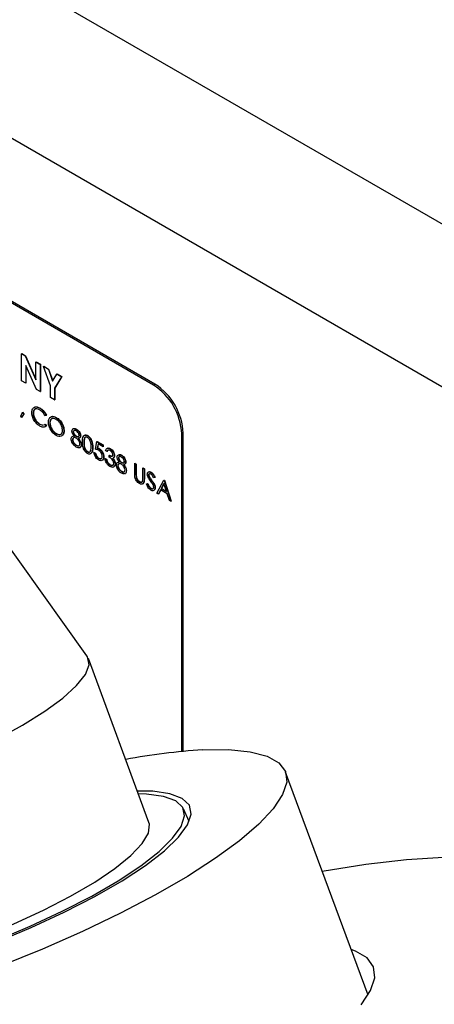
# Model space of a CAD drawing. Header units: inches. Extents: x 0.6 to 33.8, y 0 to 21.7.
# Tile 207 of 210: x 29.52 to 29.78, y 17.739 to 18.356. Entities that reach past the tile are written whole.
import ezdxf

# ---------------------------------------------------------------- set-up
doc = ezdxf.new("R2010")
doc.units = ezdxf.units.IN
doc.header["$MEASUREMENT"] = 0

msp = doc.modelspace()

# ---------------------------------------------------------------- linework, layer by layer
at = {"color": 7, "linetype": 'Continuous'}
for p, q in [((31.26474, 17.37384), (25.60788, 20.63947)), ((31.17635, 17.32282), (25.51949, 20.58845)), ((29.60421, 18.12731), (29.21883, 18.34978)), ((29.60509, 18.12782), (29.21972, 18.35029)), ((29.52148, 18.14696), (29.52166, 18.14706)), ((29.52148, 18.14696), (29.52386, 18.14558)), ((29.52148, 18.12995), (29.52148, 18.14696)), ((29.52166, 18.14706), (29.52404, 18.14569)), ((29.52386, 18.14558), (29.52404, 18.14569)), ((29.52386, 18.14558), (29.53055, 18.13053)), ((29.52404, 18.14569), (29.53055, 18.13103)), ((29.53079, 18.12457), (29.52413, 18.13958)), ((29.52413, 18.13958), (29.52413, 18.12842)), ((29.5243, 18.13918), (29.5243, 18.12852)), ((29.53055, 18.14173), (29.53072, 18.14183)), ((29.53055, 18.14173), (29.53319, 18.1402)), ((29.53055, 18.13053), (29.53055, 18.14173)), ((29.53072, 18.14183), (29.53337, 18.1403)), ((29.53319, 18.1402), (29.53337, 18.1403)), ((29.53319, 18.1402), (29.53319, 18.12319)), ((29.53337, 18.1403), (29.53337, 18.12329)), ((29.53536, 18.13895), (29.53554, 18.13905)), ((29.53536, 18.13895), (29.53831, 18.13725)), ((29.53961, 18.12685), (29.53536, 18.13895)), ((29.53554, 18.13905), (29.53848, 18.13735)), ((29.53831, 18.13725), (29.53848, 18.13735)), ((29.53831, 18.13725), (29.54094, 18.12976)), ((29.53848, 18.13735), (29.54107, 18.12999)), ((29.54094, 18.12976), (29.54356, 18.13421)), ((29.54356, 18.13421), (29.54374, 18.13431)), ((29.54356, 18.13421), (29.54651, 18.13251)), ((29.54374, 18.13431), (29.54668, 18.13262)), ((29.52413, 18.12842), (29.52148, 18.12995)), ((29.52413, 18.12842), (29.5243, 18.12852)), ((29.53961, 18.11948), (29.53961, 18.12685)), ((29.54651, 18.13251), (29.54226, 18.12532)), ((29.54668, 18.13262), (29.54243, 18.12542)), ((29.54651, 18.13251), (29.54668, 18.13262)), ((29.60421, 18.12731), (29.60509, 18.12782)), ((29.53319, 18.12319), (29.53079, 18.12457)), ((29.53319, 18.12319), (29.53337, 18.12329)), ((29.54226, 18.12532), (29.54243, 18.12542)), ((29.54226, 18.12532), (29.54226, 18.11795)), ((29.54243, 18.12542), (29.54243, 18.11806)), ((29.54226, 18.11795), (29.53961, 18.11948)), ((29.54226, 18.11795), (29.54243, 18.11806)), ((29.52097, 18.10776), (29.52202, 18.11011)), ((29.52286, 18.10915), (29.52159, 18.10709)), ((29.52304, 18.10926), (29.52177, 18.10719)), ((29.52202, 18.11011), (29.52219, 18.11022)), ((29.52202, 18.11011), (29.52286, 18.10915)), ((29.52219, 18.11022), (29.52304, 18.10926)), ((29.52286, 18.10915), (29.52304, 18.10926)), ((29.52876, 18.10962), (29.52894, 18.10972)), ((29.53289, 18.11283), (29.53307, 18.11293)), ((29.53691, 18.10829), (29.53618, 18.10807)), ((29.53691, 18.10829), (29.53708, 18.10839)), ((29.52159, 18.10709), (29.52097, 18.10776)), ((29.52159, 18.10709), (29.52177, 18.10719)), ((29.5329, 18.10274), (29.53307, 18.10284)), ((29.5329, 18.10274), (29.53492, 18.10214)), ((29.53307, 18.10284), (29.53509, 18.10225)), ((29.53564, 18.10241), (29.53618, 18.10262)), ((29.53618, 18.10262), (29.53636, 18.10272)), ((29.53618, 18.10262), (29.53691, 18.10157)), ((29.53636, 18.10272), (29.53708, 18.10167)), ((29.53915, 18.10359), (29.53933, 18.10369)), ((29.5431, 18.10694), (29.54328, 18.10704)), ((29.53691, 18.10157), (29.53708, 18.10167)), ((29.54315, 18.09683), (29.54332, 18.09693)), ((29.548, 18.09852), (29.54818, 18.09863)), ((29.55391, 18.09796), (29.55408, 18.09806)), ((29.55578, 18.09962), (29.55595, 18.09972)), ((29.62277, 18.0972), (29.62189, 18.09669)), ((29.62189, 17.89782), (29.62189, 18.09669)), ((29.62277, 17.8979), (29.62277, 18.0972)), ((29.55343, 18.09305), (29.55361, 18.09315)), ((29.55371, 18.0953), (29.5546, 18.09552)), ((29.55576, 18.09513), (29.55594, 18.09523)), ((29.55839, 18.09535), (29.55857, 18.09546)), ((29.55886, 18.09003), (29.55904, 18.09013)), ((29.56052, 18.0913), (29.56069, 18.0914)), ((29.56277, 18.09558), (29.56294, 18.09569)), ((29.56783, 18.08707), (29.56878, 18.09184)), ((29.56878, 18.09184), (29.56896, 18.09194)), ((29.56878, 18.09184), (29.57256, 18.08966)), ((29.56942, 18.09038), (29.56893, 18.08787)), ((29.56896, 18.09194), (29.57273, 18.08976)), ((29.56956, 18.0903), (29.5691, 18.08797)), ((29.57256, 18.08857), (29.56942, 18.09038)), ((29.57256, 18.08966), (29.57273, 18.08976)), ((29.57273, 18.08976), (29.57273, 18.08867)), ((29.55573, 18.08956), (29.55591, 18.08966)), ((29.55796, 18.0881), (29.55818, 18.08823)), ((29.55834, 18.08833), (29.55812, 18.08829)), ((29.55817, 18.08823), (29.55834, 18.08833)), ((29.5628, 18.08548), (29.56297, 18.08558)), ((29.56595, 18.08816), (29.56612, 18.08826)), ((29.56689, 18.08503), (29.56707, 18.08513)), ((29.56689, 18.08503), (29.56772, 18.08455)), ((29.56707, 18.08513), (29.56789, 18.08465)), ((29.56772, 18.08455), (29.56789, 18.08465)), ((29.56893, 18.08787), (29.5691, 18.08797)), ((29.57001, 18.08745), (29.57019, 18.08755)), ((29.57256, 18.08966), (29.57256, 18.08857)), ((29.57256, 18.08857), (29.57273, 18.08867)), ((29.57503, 18.08578), (29.57421, 18.08625)), ((29.57503, 18.08578), (29.57521, 18.08588)), ((29.57695, 18.0874), (29.57713, 18.0875)), ((29.56975, 18.08147), (29.56992, 18.08157)), ((29.57291, 18.0823), (29.57309, 18.0824)), ((29.57385, 18.08114), (29.57403, 18.08124)), ((29.57385, 18.08114), (29.57468, 18.08067)), ((29.57403, 18.08124), (29.57486, 18.08077)), ((29.57468, 18.08067), (29.57486, 18.08077)), ((29.5754, 18.07878), (29.57558, 18.07888)), ((29.57645, 18.08319), (29.57663, 18.08329)), ((29.57645, 18.0821), (29.57645, 18.08319)), ((29.57663, 18.08329), (29.57813, 18.08279)), ((29.57694, 18.07732), (29.57712, 18.07742)), ((29.57899, 18.08166), (29.57921, 18.08179)), ((29.57956, 18.08003), (29.57974, 18.08014)), ((29.57964, 18.08308), (29.57981, 18.08319)), ((29.58011, 18.07783), (29.58029, 18.07793)), ((29.58204, 18.07894), (29.58293, 18.07917)), ((29.58224, 18.0816), (29.58241, 18.08171)), ((29.58409, 18.07878), (29.58427, 18.07888)), ((29.58411, 18.08327), (29.58428, 18.08337)), ((29.58672, 18.079), (29.5869, 18.0791)), ((29.59239, 18.07821), (29.59256, 18.07832)), ((29.59239, 18.07821), (29.59321, 18.07774)), ((29.59239, 18.07179), (29.59239, 18.07821)), ((29.59256, 18.07832), (29.59339, 18.07784)), ((29.59321, 18.07774), (29.59339, 18.07784)), ((29.59321, 18.07774), (29.59321, 18.07137)), ((29.59339, 18.07784), (29.59339, 18.07147)), ((29.58176, 18.07669), (29.58194, 18.07679)), ((29.58406, 18.07321), (29.58424, 18.07331)), ((29.58629, 18.07174), (29.58651, 18.07187)), ((29.58667, 18.07198), (29.58645, 18.07194)), ((29.5865, 18.07188), (29.58667, 18.07198)), ((29.58719, 18.07368), (29.58737, 18.07378)), ((29.59321, 18.07137), (29.59339, 18.07147)), ((29.59746, 18.07528), (29.59764, 18.07539)), ((29.59746, 18.06891), (29.59746, 18.07528)), ((29.59746, 18.07528), (29.59829, 18.07481)), ((29.59764, 18.07539), (29.59847, 18.07491)), ((29.59829, 18.07481), (29.59847, 18.07491)), ((29.59829, 18.07481), (29.59829, 18.06839)), ((29.59847, 18.07491), (29.59847, 18.06849)), ((29.60256, 18.07261), (29.60274, 18.07271)), ((29.59325, 18.06993), (29.59343, 18.07003)), ((29.59538, 18.06667), (29.59556, 18.06677)), ((29.59829, 18.06839), (29.59847, 18.06849)), ((29.5997, 18.06541), (29.59988, 18.06551)), ((29.5997, 18.06541), (29.60048, 18.0655)), ((29.59988, 18.06551), (29.60066, 18.0656)), ((29.60048, 18.0655), (29.60066, 18.0656)), ((29.60112, 18.07101), (29.6013, 18.07111)), ((29.60173, 18.06928), (29.60191, 18.06939)), ((29.60297, 18.06751), (29.60314, 18.06761)), ((29.60502, 18.0694), (29.60427, 18.06917)), ((29.60502, 18.0694), (29.60519, 18.0695)), ((29.60632, 18.05954), (29.61068, 18.06765)), ((29.61073, 18.06555), (29.60907, 18.06245)), ((29.61078, 18.06541), (29.60924, 18.06255)), ((29.61068, 18.06765), (29.61086, 18.06775)), ((29.61068, 18.06765), (29.6108, 18.06758)), ((29.61236, 18.06055), (29.61073, 18.06555)), ((29.6108, 18.06758), (29.61098, 18.06769)), ((29.6108, 18.06758), (29.61505, 18.0545)), ((29.61086, 18.06775), (29.61098, 18.06769)), ((29.61098, 18.06769), (29.61523, 18.0546)), ((29.56251, 17.95769), (29.48931, 18.06007)), ((29.6025, 18.06256), (29.60268, 18.06266)), ((29.60513, 18.06283), (29.60531, 18.06293)), ((29.60722, 18.05902), (29.60632, 18.05954)), ((29.60862, 18.06162), (29.60722, 18.05902)), ((29.60722, 18.05902), (29.60739, 18.05912)), ((29.60871, 18.06157), (29.60739, 18.05912)), ((29.61279, 18.05921), (29.60862, 18.06162)), ((29.60907, 18.06245), (29.60924, 18.06255)), ((29.60907, 18.06245), (29.61236, 18.06055)), ((29.60924, 18.06255), (29.61227, 18.0608)), ((29.61415, 18.05502), (29.61279, 18.05921)), ((29.61505, 18.0545), (29.61415, 18.05502)), ((29.61505, 18.0545), (29.61523, 18.0546)), ((29.56288, 17.95712), (29.56251, 17.95769)), ((29.60136, 17.85329), (29.56345, 17.95593)), ((29.73858, 17.74515), (29.68696, 17.88491)), ((29.62654, 17.85401), (29.62295, 17.86192))]:
    msp.add_line(p, q, dxfattribs=at)
at = {"color": 7, "linetype": 'Continuous', "flags": 128}
for points in [[(29.31209, 17.86519), (29.3122, 17.86439), (29.31478, 17.86002), (29.32056, 17.85694), (29.32937, 17.85521), (29.341, 17.8549), (29.35514, 17.856), (29.37143, 17.85849), (29.38944, 17.8623), (29.40871, 17.86734), (29.42873, 17.87347), (29.449, 17.88054), (29.46898, 17.88836), (29.48816, 17.89673), (29.50603, 17.90543), (29.52215, 17.91424), (29.53608, 17.92293), (29.54748, 17.93127), (29.55604, 17.93906), (29.56154, 17.94608), (29.56384, 17.95215), (29.56288, 17.95712), (29.56288, 17.95712)], [(29.635, 17.89879), (29.65127, 17.89892), (29.66478, 17.8976), (29.67531, 17.89485), (29.6827, 17.89072), (29.68682, 17.88526), (29.68762, 17.87857), (29.68508, 17.87075), (29.67924, 17.86192), (29.67019, 17.85222), (29.65808, 17.84182), (29.6431, 17.83086), (29.62548, 17.81952), (29.6055, 17.80799), (29.58347, 17.79644), (29.55975, 17.78505), (29.53471, 17.77401), (29.50874, 17.76349), (29.48225, 17.75366), (29.45566, 17.74466), (29.42939, 17.73665)], [(29.36178, 17.74107), (29.37801, 17.74253), (29.39642, 17.74544), (29.41661, 17.74972), (29.43812, 17.75527), (29.46048, 17.76198), (29.48318, 17.7697), (29.50572, 17.77825), (29.52759, 17.78743), (29.54831, 17.79706), (29.56741, 17.8069), (29.58446, 17.81675), (29.59909, 17.82638), (29.61097, 17.83557), (29.61983, 17.84412), (29.62548, 17.85184), (29.62778, 17.85856), (29.62669, 17.86413), (29.62224, 17.86842), (29.61451, 17.87134), (29.60369, 17.87282), (29.59409, 17.87297)], [(29.50565, 17.77932), (29.5269, 17.78828), (29.54701, 17.79765), (29.56554, 17.80723), (29.58205, 17.81681), (29.5962, 17.82616), (29.60766, 17.83509), (29.61618, 17.84339), (29.62156, 17.85087), (29.62369, 17.85737), (29.62252, 17.86275), (29.61807, 17.86688), (29.61045, 17.86967), (29.59982, 17.87106), (29.59474, 17.87121)], [(29.35043, 17.7606), (29.351, 17.75941), (29.35519, 17.75567), (29.36251, 17.75326), (29.37277, 17.75223), (29.3857, 17.75263), (29.40096, 17.75443), (29.41816, 17.75759), (29.43686, 17.76203), (29.45657, 17.76763), (29.47678, 17.77425), (29.49697, 17.78172), (29.51661, 17.78984), (29.5352, 17.79841), (29.55225, 17.80719), (29.56733, 17.81597), (29.58003, 17.82451), (29.59004, 17.8326), (29.59709, 17.84003), (29.60101, 17.8466), (29.60168, 17.85214), (29.60136, 17.85329)], [(29.70991, 17.82278), (29.73715, 17.82711), (29.7627, 17.83011), (29.78592, 17.83167), (29.80661, 17.83179), (29.82456, 17.83047), (29.8396, 17.82771), (29.85158, 17.82354), (29.86039, 17.818), (29.86594, 17.81114), (29.86819, 17.80304), (29.8671, 17.79377), (29.86269, 17.78342), (29.855, 17.77208), (29.84411, 17.75988), (29.83011, 17.74691), (29.81315, 17.73332)], [(29.73422, 17.73897), (29.74015, 17.74798), (29.74276, 17.75597), (29.74204, 17.76284), (29.73799, 17.76847), (29.73066, 17.77279), (29.72802, 17.77376)]]:
    msp.add_lwpolyline(points, dxfattribs=at)
at = {"color": 7, "linetype": 'Continuous'}
for centre, radius, start, end in [((29.5835, 18.09494), 0.03842, 2.60548, 57.39452), ((29.58439, 18.09545), 0.03842, 2.60548, 57.39452), ((29.65826, 17.51985), 0.37965, 93.51369, 100.85018)]:
    msp.add_arc(centre, radius, start, end, dxfattribs=at)
for points, knots in [([(29.52794, 18.11017), (29.52802, 18.11095), (29.52819, 18.11252), (29.52955, 18.11356), (29.53119, 18.11367), (29.53232, 18.11311), (29.53289, 18.11283)], [0, 0, 0, 0, 0.279512, 0.55908, 0.779374, 1, 1, 1, 1]), ([(29.5291, 18.1057), (29.52872, 18.10656), (29.52804, 18.10811), (29.52797, 18.10954), (29.52794, 18.11017)], [0, 0, 0, 0, 0.559029, 1, 1, 1, 1]), ([(29.53284, 18.11177), (29.53225, 18.11203), (29.53108, 18.11256), (29.5297, 18.11219), (29.52889, 18.11115), (29.5288, 18.11013), (29.52876, 18.10962)], [0, 0, 0, 0, 0.279856, 0.559519, 0.779686, 1, 1, 1, 1]), ([(29.52876, 18.10962), (29.52883, 18.10889), (29.52897, 18.10743), (29.53013, 18.10528), (29.5315, 18.10366), (29.53243, 18.10305), (29.5329, 18.10274)], [0, 0, 0, 0, 0.279434, 0.558921, 0.779283, 1, 1, 1, 1]), ([(29.53041, 18.11225), (29.53022, 18.11222), (29.52965, 18.11213), (29.52908, 18.11122), (29.52899, 18.11022), (29.52894, 18.10972)], [0, 0, 0, 0, 0.193056, 0.596393, 1, 1, 1, 1]), ([(29.52894, 18.10972), (29.52901, 18.10899), (29.52915, 18.10753), (29.5303, 18.10538), (29.53167, 18.10377), (29.53261, 18.10315), (29.53307, 18.10284)], [0, 0, 0, 0, 0.279434, 0.558921, 0.779283, 1, 1, 1, 1]), ([(29.5299, 18.11354), (29.5299, 18.11355), (29.53026, 18.11385), (29.53141, 18.11371), (29.53251, 18.11319), (29.53307, 18.11293)], [0, 0, 0, 0, 0.006451, 0.502852, 1, 1, 1, 1]), ([(29.53618, 18.10807), (29.53588, 18.1086), (29.53539, 18.10949), (29.53449, 18.11051), (29.53368, 18.11124), (29.53312, 18.1116), (29.53284, 18.11177)], [0, 0, 0, 0, 0.339327, 0.559466, 0.779727, 1, 1, 1, 1]), ([(29.53289, 18.11283), (29.53342, 18.11249), (29.53428, 18.11192), (29.5354, 18.11073), (29.53626, 18.10958), (29.53669, 18.10872), (29.53691, 18.10829)], [0, 0, 0, 0, 0.33969, 0.55984, 0.77993, 1, 1, 1, 1]), ([(29.53307, 18.11293), (29.53359, 18.11259), (29.53446, 18.11202), (29.53558, 18.11083), (29.53643, 18.10968), (29.53687, 18.10882), (29.53708, 18.10839)], [0, 0, 0, 0, 0.33969, 0.55984, 0.77993, 1, 1, 1, 1]), ([(29.5329, 18.10165), (29.53242, 18.10196), (29.53162, 18.10247), (29.53057, 18.10351), (29.52976, 18.10454), (29.52932, 18.10531), (29.5291, 18.1057)], [0, 0, 0, 0, 0.339838, 0.559927, 0.779959, 1, 1, 1, 1]), ([(29.53832, 18.10406), (29.53841, 18.10483), (29.53858, 18.10637), (29.53984, 18.10751), (29.54143, 18.10771), (29.54255, 18.10719), (29.5431, 18.10694)], [0, 0, 0, 0, 0.279731, 0.559327, 0.77968, 1, 1, 1, 1]), ([(29.54318, 18.09572), (29.54247, 18.09622), (29.54104, 18.09723), (29.53945, 18.09964), (29.53847, 18.10203), (29.53837, 18.10338), (29.53832, 18.10406)], [0, 0, 0, 0, 0.279663, 0.559354, 0.779636, 1, 1, 1, 1]), ([(29.54315, 18.10582), (29.54256, 18.10607), (29.5414, 18.10657), (29.54007, 18.10615), (29.53928, 18.1051), (29.53919, 18.10409), (29.53915, 18.10359)], [0, 0, 0, 0, 0.2796271, 0.5593495, 0.7796302, 1, 1, 1, 1]), ([(29.53915, 18.10359), (29.53922, 18.10288), (29.53936, 18.10145), (29.54047, 18.09937), (29.54178, 18.09774), (29.54269, 18.09713), (29.54315, 18.09683)], [0, 0, 0, 0, 0.279416, 0.559077, 0.779478, 1, 1, 1, 1]), ([(29.54084, 18.10625), (29.54063, 18.10621), (29.54004, 18.1061), (29.53946, 18.10518), (29.53937, 18.10419), (29.53933, 18.10369)], [0, 0, 0, 0, 0.214139, 0.60699, 1, 1, 1, 1]), ([(29.53933, 18.10369), (29.5394, 18.10298), (29.53954, 18.10156), (29.54065, 18.09947), (29.54196, 18.09785), (29.54287, 18.09723), (29.54332, 18.09693)], [0, 0, 0, 0, 0.279416, 0.559077, 0.779478, 1, 1, 1, 1]), ([(29.53965, 18.10698), (29.53982, 18.10718), (29.5403, 18.10775), (29.54163, 18.10779), (29.54273, 18.10729), (29.54328, 18.10704)], [0, 0, 0, 0, 0.218547, 0.609304, 1, 1, 1, 1]), ([(29.5431, 18.10694), (29.54383, 18.10643), (29.54527, 18.10542), (29.54688, 18.10298), (29.54786, 18.10057), (29.54796, 18.09921), (29.548, 18.09852)], [0, 0, 0, 0, 0.279767, 0.559358, 0.779571, 1, 1, 1, 1]), ([(29.54718, 18.099), (29.54711, 18.09972), (29.54697, 18.10115), (29.54584, 18.10326), (29.54452, 18.10487), (29.5436, 18.10551), (29.54315, 18.10582)], [0, 0, 0, 0, 0.279468, 0.55887, 0.779516, 1, 1, 1, 1]), ([(29.54328, 18.10704), (29.544, 18.10653), (29.54545, 18.10553), (29.54706, 18.10309), (29.54804, 18.10067), (29.54813, 18.09931), (29.54818, 18.09863)], [0, 0, 0, 0, 0.279767, 0.559358, 0.779571, 1, 1, 1, 1]), ([(29.53691, 18.10157), (29.53656, 18.10132), (29.53598, 18.1009), (29.5349, 18.10088), (29.53392, 18.10111), (29.53324, 18.10147), (29.5329, 18.10165)], [0, 0, 0, 0, 0.339341, 0.559515, 0.77972, 1, 1, 1, 1]), ([(29.54315, 18.09683), (29.54373, 18.09657), (29.5449, 18.09604), (29.54625, 18.09643), (29.54705, 18.09748), (29.54713, 18.0985), (29.54718, 18.099)], [0, 0, 0, 0, 0.27983, 0.559389, 0.779654, 1, 1, 1, 1]), ([(29.548, 18.09852), (29.54792, 18.09775), (29.54776, 18.09619), (29.54645, 18.09512), (29.54486, 18.09491), (29.54374, 18.09545), (29.54318, 18.09572)], [0, 0, 0, 0, 0.27963, 0.559343, 0.779597, 1, 1, 1, 1]), ([(29.54332, 18.09693), (29.54392, 18.09663), (29.54488, 18.09617), (29.5456, 18.09646), (29.54587, 18.09656)], [0, 0, 0, 0, 0.625909, 1, 1, 1, 1]), ([(29.54818, 18.09863), (29.54813, 18.09781), (29.54805, 18.09655), (29.5473, 18.09603), (29.54704, 18.09585)], [0, 0, 0, 0, 0.649723, 1, 1, 1, 1]), ([(29.55308, 18.09845), (29.55314, 18.09884), (29.55328, 18.09961), (29.55404, 18.10006), (29.5549, 18.10004), (29.55549, 18.09976), (29.55578, 18.09962)], [0, 0, 0, 0, 0.278806, 0.558457, 0.77916, 1, 1, 1, 1]), ([(29.55442, 18.09542), (29.55403, 18.09595), (29.55348, 18.09669), (29.55313, 18.09779), (29.55309, 18.09823), (29.55308, 18.09845)], [0, 0, 0, 0, 0.557752, 0.778932, 1, 1, 1, 1]), ([(29.5538, 18.09976), (29.55395, 18.0999), (29.55429, 18.1002), (29.55509, 18.10014), (29.55566, 18.09986), (29.55595, 18.09972)], [0, 0, 0, 0, 0.300843, 0.650312, 1, 1, 1, 1]), ([(29.55573, 18.09856), (29.55549, 18.09868), (29.55501, 18.09892), (29.55441, 18.09887), (29.55398, 18.09857), (29.55393, 18.09816), (29.55391, 18.09796)], [0, 0, 0, 0, 0.280651, 0.560566, 0.78062, 1, 1, 1, 1]), ([(29.55391, 18.09796), (29.55396, 18.09765), (29.55406, 18.09702), (29.55461, 18.09617), (29.55518, 18.09552), (29.55557, 18.09526), (29.55576, 18.09513)], [0, 0, 0, 0, 0.277721, 0.558224, 0.779072, 1, 1, 1, 1]), ([(29.55408, 18.09806), (29.55413, 18.09775), (29.55424, 18.09712), (29.55478, 18.09627), (29.55536, 18.09562), (29.55575, 18.09536), (29.55594, 18.09523)], [0, 0, 0, 0, 0.277721, 0.558224, 0.779072, 1, 1, 1, 1]), ([(29.55756, 18.09587), (29.55752, 18.09617), (29.55742, 18.09677), (29.55674, 18.09787), (29.55611, 18.0983), (29.55573, 18.09856)], [0, 0, 0, 0, 0.278971, 0.559919, 1, 1, 1, 1]), ([(29.55578, 18.09962), (29.55614, 18.09936), (29.55688, 18.09885), (29.55774, 18.09765), (29.55829, 18.09641), (29.55836, 18.09571), (29.55839, 18.09535)], [0, 0, 0, 0, 0.279929, 0.559623, 0.779946, 1, 1, 1, 1]), ([(29.55594, 18.09523), (29.55619, 18.09512), (29.55667, 18.0949), (29.55726, 18.09499), (29.55765, 18.09536), (29.55771, 18.09577), (29.55774, 18.09597)], [0, 0, 0, 0, 0.280237, 0.560145, 0.780435, 1, 1, 1, 1]), ([(29.55595, 18.09972), (29.55632, 18.09946), (29.55706, 18.09895), (29.55792, 18.09775), (29.55846, 18.09651), (29.55853, 18.09581), (29.55857, 18.09546)], [0, 0, 0, 0, 0.279929, 0.559623, 0.779946, 1, 1, 1, 1]), ([(29.55969, 18.09177), (29.55973, 18.09302), (29.55977, 18.09458), (29.56063, 18.09568), (29.56123, 18.09597), (29.56196, 18.09598), (29.5625, 18.09571), (29.56277, 18.09558)], [0, 0, 0, 0, 0.498702, 0.624177, 0.749467, 0.874745, 1, 1, 1, 1]), ([(29.56135, 18.09599), (29.56138, 18.096), (29.5616, 18.09612), (29.56215, 18.09606), (29.56268, 18.09581), (29.56294, 18.09569)], [0, 0, 0, 0, 0.057959, 0.529023, 1, 1, 1, 1]), ([(29.55261, 18.09356), (29.55264, 18.09389), (29.5527, 18.09457), (29.55332, 18.09531), (29.554, 18.09538), (29.55442, 18.09542)], [0, 0, 0, 0, 0.2799866, 0.5599013, 1, 1, 1, 1]), ([(29.55572, 18.08847), (29.55528, 18.08876), (29.55439, 18.08934), (29.55335, 18.0908), (29.55273, 18.09229), (29.55265, 18.09313), (29.55261, 18.09356)], [0, 0, 0, 0, 0.280545, 0.559269, 0.779816, 1, 1, 1, 1]), ([(29.55578, 18.09403), (29.55546, 18.09418), (29.55481, 18.09449), (29.55405, 18.09434), (29.55353, 18.09387), (29.55346, 18.09332), (29.55343, 18.09305)], [0, 0, 0, 0, 0.280283, 0.560138, 0.780298, 1, 1, 1, 1]), ([(29.55343, 18.09305), (29.55349, 18.09266), (29.55359, 18.09189), (29.55444, 18.09046), (29.55524, 18.0899), (29.55573, 18.08956)], [0, 0, 0, 0, 0.2798334, 0.5601982, 1, 1, 1, 1]), ([(29.55404, 18.09419), (29.55394, 18.0941), (29.55367, 18.09389), (29.55363, 18.09343), (29.55361, 18.09315)], [0, 0, 0, 0, 0.383241, 1, 1, 1, 1]), ([(29.55361, 18.09315), (29.55366, 18.09276), (29.55377, 18.09199), (29.55462, 18.09057), (29.55542, 18.09), (29.55591, 18.08966)], [0, 0, 0, 0, 0.2798334, 0.5601982, 1, 1, 1, 1]), ([(29.55573, 18.08956), (29.55605, 18.0894), (29.55668, 18.08909), (29.55745, 18.0892), (29.55795, 18.08968), (29.55801, 18.09022), (29.55804, 18.09049)], [0, 0, 0, 0, 0.280602, 0.559962, 0.78018, 1, 1, 1, 1]), ([(29.55576, 18.09513), (29.55601, 18.09502), (29.5565, 18.0948), (29.55709, 18.09489), (29.55747, 18.09526), (29.55753, 18.09566), (29.55756, 18.09587)], [0, 0, 0, 0, 0.280237, 0.560145, 0.780435, 1, 1, 1, 1]), ([(29.55804, 18.09049), (29.55798, 18.09087), (29.55787, 18.09164), (29.55722, 18.09272), (29.55651, 18.09355), (29.55603, 18.09387), (29.55578, 18.09403)], [0, 0, 0, 0, 0.278303, 0.558509, 0.779146, 1, 1, 1, 1]), ([(29.55839, 18.09535), (29.55837, 18.0951), (29.55833, 18.09459), (29.55789, 18.09401), (29.55739, 18.09393), (29.55708, 18.09388)], [0, 0, 0, 0, 0.280159, 0.560243, 1, 1, 1, 1]), ([(29.55708, 18.09388), (29.55761, 18.09322), (29.55833, 18.09229), (29.55881, 18.09088), (29.55885, 18.09031), (29.55886, 18.09003)], [0, 0, 0, 0, 0.558271, 0.779089, 1, 1, 1, 1]), ([(29.55857, 18.09546), (29.55854, 18.09521), (29.5585, 18.09471), (29.55825, 18.09428), (29.55802, 18.09422), (29.55797, 18.09421)], [0, 0, 0, 0, 0.442431, 0.884744, 1, 1, 1, 1]), ([(29.55886, 18.09003), (29.55883, 18.0896), (29.55876, 18.08883), (29.55835, 18.08841), (29.55817, 18.08823)], [0, 0, 0, 0, 0.559346, 1, 1, 1, 1]), ([(29.55904, 18.09013), (29.559, 18.0897), (29.55894, 18.08893), (29.55852, 18.08852), (29.55834, 18.08833)], [0, 0, 0, 0, 0.559346, 1, 1, 1, 1]), ([(29.55879, 18.09145), (29.55885, 18.09129), (29.55902, 18.09084), (29.55903, 18.09041), (29.55904, 18.09013)], [0, 0, 0, 0, 0.3332389, 1, 1, 1, 1]), ([(29.56277, 18.08441), (29.5625, 18.08459), (29.56196, 18.08495), (29.56098, 18.08607), (29.55977, 18.08855), (29.55972, 18.09048), (29.55969, 18.09177)], [0, 0, 0, 0, 0.125551, 0.25109, 0.50025, 1, 1, 1, 1]), ([(29.5628, 18.09448), (29.56258, 18.09458), (29.56216, 18.09477), (29.5616, 18.09472), (29.56116, 18.09446), (29.56055, 18.09351), (29.56053, 18.09228), (29.56052, 18.0913)], [0, 0, 0, 0, 0.125139, 0.250418, 0.375519, 0.500847, 1, 1, 1, 1]), ([(29.56052, 18.0913), (29.56052, 18.0903), (29.56053, 18.0888), (29.56142, 18.08684), (29.56216, 18.08593), (29.56258, 18.08563), (29.5628, 18.08548)], [0, 0, 0, 0, 0.500291, 0.749086, 0.874606, 1, 1, 1, 1]), ([(29.56137, 18.09453), (29.56136, 18.09453), (29.56121, 18.09444), (29.56076, 18.09355), (29.56072, 18.09235), (29.56069, 18.0914)], [0, 0, 0, 0, 0.004511, 0.204297, 1, 1, 1, 1]), ([(29.56069, 18.0914), (29.5607, 18.0904), (29.56071, 18.08891), (29.56159, 18.08694), (29.56234, 18.08603), (29.56276, 18.08573), (29.56297, 18.08558)], [0, 0, 0, 0, 0.500291, 0.749086, 0.874606, 1, 1, 1, 1]), ([(29.56277, 18.09558), (29.56304, 18.0954), (29.56358, 18.09504), (29.56457, 18.09392), (29.56581, 18.09142), (29.56589, 18.08946), (29.56595, 18.08816)], [0, 0, 0, 0, 0.1256, 0.251197, 0.500581, 1, 1, 1, 1]), ([(29.56512, 18.08864), (29.56509, 18.08965), (29.56503, 18.09115), (29.56417, 18.09311), (29.56343, 18.09404), (29.56301, 18.09433), (29.5628, 18.09448)], [0, 0, 0, 0, 0.500072, 0.749021, 0.874598, 1, 1, 1, 1]), ([(29.56294, 18.09569), (29.56322, 18.09551), (29.56376, 18.09514), (29.56475, 18.09402), (29.56599, 18.09153), (29.56607, 18.08957), (29.56612, 18.08826)], [0, 0, 0, 0, 0.1256, 0.251197, 0.500581, 1, 1, 1, 1]), ([(29.55817, 18.08823), (29.55777, 18.08807), (29.55706, 18.08778), (29.55613, 18.08826), (29.55572, 18.08847)], [0, 0, 0, 0, 0.557758, 1, 1, 1, 1]), ([(29.55591, 18.08966), (29.55622, 18.08951), (29.55684, 18.08921), (29.55752, 18.08924), (29.55774, 18.08949), (29.55778, 18.08955)], [0, 0, 0, 0, 0.441492, 0.881032, 1, 1, 1, 1]), ([(29.56595, 18.08816), (29.56589, 18.08691), (29.56582, 18.08504), (29.56457, 18.084), (29.56358, 18.08401), (29.56304, 18.08428), (29.56277, 18.08441)], [0, 0, 0, 0, 0.499407, 0.748743, 0.874372, 1, 1, 1, 1]), ([(29.5628, 18.08548), (29.56305, 18.08537), (29.56355, 18.08516), (29.56433, 18.08531), (29.5646, 18.08584), (29.56477, 18.08617)], [0, 0, 0, 0, 0.280257, 0.560781, 1, 1, 1, 1]), ([(29.56297, 18.08558), (29.56322, 18.08548), (29.56373, 18.08526), (29.5645, 18.08542), (29.56478, 18.08595), (29.56495, 18.08627)], [0, 0, 0, 0, 0.280257, 0.560781, 1, 1, 1, 1]), ([(29.56477, 18.08617), (29.56489, 18.08659), (29.5651, 18.08734), (29.56511, 18.08824), (29.56512, 18.08864)], [0, 0, 0, 0, 0.559599, 1, 1, 1, 1]), ([(29.56612, 18.08826), (29.56613, 18.08692), (29.56615, 18.08532), (29.56526, 18.08474), (29.56512, 18.08465)], [0, 0, 0, 0, 0.838254, 1, 1, 1, 1]), ([(29.5697, 18.08041), (29.5693, 18.08068), (29.56852, 18.08123), (29.56762, 18.08256), (29.56707, 18.08387), (29.56695, 18.08464), (29.56689, 18.08503)], [0, 0, 0, 0, 0.279625, 0.559019, 0.77938, 1, 1, 1, 1]), ([(29.56772, 18.08455), (29.56779, 18.08421), (29.56793, 18.08353), (29.56849, 18.08259), (29.56912, 18.08189), (29.56954, 18.08161), (29.56975, 18.08147)], [0, 0, 0, 0, 0.2800502, 0.5591657, 0.7795831, 1, 1, 1, 1]), ([(29.56986, 18.08645), (29.56947, 18.08662), (29.56878, 18.08694), (29.56812, 18.08703), (29.56783, 18.08707)], [0, 0, 0, 0, 0.559416, 1, 1, 1, 1]), ([(29.56789, 18.08465), (29.56796, 18.08431), (29.56811, 18.08363), (29.56867, 18.0827), (29.5693, 18.082), (29.56971, 18.08171), (29.56992, 18.08157)], [0, 0, 0, 0, 0.2800502, 0.5591657, 0.7795831, 1, 1, 1, 1]), ([(29.56893, 18.08787), (29.56913, 18.08782), (29.56948, 18.08773), (29.56985, 18.08753), (29.57001, 18.08745)], [0, 0, 0, 0, 0.560064, 1, 1, 1, 1]), ([(29.5691, 18.08797), (29.5693, 18.08792), (29.56966, 18.08783), (29.57003, 18.08764), (29.57019, 18.08755)], [0, 0, 0, 0, 0.560064, 1, 1, 1, 1]), ([(29.57208, 18.08282), (29.57205, 18.0832), (29.57198, 18.08398), (29.57136, 18.08513), (29.57061, 18.08596), (29.57011, 18.08628), (29.56986, 18.08645)], [0, 0, 0, 0, 0.279539, 0.558617, 0.779047, 1, 1, 1, 1]), ([(29.57001, 18.08745), (29.57045, 18.08714), (29.57133, 18.08653), (29.5723, 18.08501), (29.57284, 18.08353), (29.57289, 18.08271), (29.57291, 18.0823)], [0, 0, 0, 0, 0.279688, 0.559025, 0.779292, 1, 1, 1, 1]), ([(29.57019, 18.08755), (29.57063, 18.08724), (29.57151, 18.08663), (29.57248, 18.08511), (29.57302, 18.08364), (29.57306, 18.08281), (29.57309, 18.0824)], [0, 0, 0, 0, 0.279688, 0.559025, 0.779292, 1, 1, 1, 1]), ([(29.57421, 18.08625), (29.57431, 18.0866), (29.57453, 18.0873), (29.57523, 18.08779), (29.57608, 18.08782), (29.57666, 18.08754), (29.57695, 18.0874)], [0, 0, 0, 0, 0.280288, 0.55968, 0.779747, 1, 1, 1, 1]), ([(29.57696, 18.0863), (29.57672, 18.08642), (29.57624, 18.08665), (29.57548, 18.08656), (29.5752, 18.08607), (29.57503, 18.08578)], [0, 0, 0, 0, 0.280636, 0.560364, 1, 1, 1, 1]), ([(29.57543, 18.08779), (29.57546, 18.08781), (29.57567, 18.08797), (29.57627, 18.0879), (29.57684, 18.08763), (29.57713, 18.0875)], [0, 0, 0, 0, 0.057618, 0.528609, 1, 1, 1, 1]), ([(29.57645, 18.08319), (29.57697, 18.08294), (29.57775, 18.08258), (29.57851, 18.08276), (29.57877, 18.08314), (29.5788, 18.08342), (29.57881, 18.08356)], [0, 0, 0, 0, 0.499418, 0.749016, 0.874544, 1, 1, 1, 1]), ([(29.57695, 18.0874), (29.57732, 18.08714), (29.57807, 18.08661), (29.57896, 18.08542), (29.57953, 18.08416), (29.5796, 18.08344), (29.57964, 18.08308)], [0, 0, 0, 0, 0.280085, 0.5598683, 0.7800992, 1, 1, 1, 1]), ([(29.57881, 18.08356), (29.57877, 18.08387), (29.57867, 18.08448), (29.57797, 18.08558), (29.57734, 18.08603), (29.57696, 18.0863)], [0, 0, 0, 0, 0.278859, 0.5600742, 1, 1, 1, 1]), ([(29.57713, 18.0875), (29.5775, 18.08724), (29.57824, 18.08672), (29.57914, 18.08552), (29.5797, 18.08426), (29.57978, 18.08354), (29.57981, 18.08319)], [0, 0, 0, 0, 0.280085, 0.5598683, 0.7800992, 1, 1, 1, 1]), ([(29.58141, 18.0821), (29.58147, 18.08248), (29.5816, 18.08326), (29.58236, 18.08371), (29.58323, 18.08369), (29.58382, 18.08341), (29.58411, 18.08327)], [0, 0, 0, 0, 0.278806, 0.558457, 0.77916, 1, 1, 1, 1]), ([(29.58212, 18.08341), (29.58228, 18.08355), (29.58262, 18.08384), (29.58342, 18.08378), (29.58399, 18.08351), (29.58428, 18.08337)], [0, 0, 0, 0, 0.300843, 0.650312, 1, 1, 1, 1]), ([(29.57291, 18.0823), (29.57286, 18.08178), (29.57275, 18.08074), (29.57192, 18.07993), (29.57083, 18.07985), (29.57008, 18.08022), (29.5697, 18.08041)], [0, 0, 0, 0, 0.279864, 0.559271, 0.779424, 1, 1, 1, 1]), ([(29.56975, 18.08147), (29.57009, 18.08132), (29.57078, 18.08101), (29.57155, 18.08129), (29.57202, 18.08191), (29.57206, 18.08252), (29.57208, 18.08282)], [0, 0, 0, 0, 0.279617, 0.559357, 0.779559, 1, 1, 1, 1]), ([(29.56992, 18.08157), (29.57028, 18.0814), (29.57082, 18.08113), (29.57122, 18.08132), (29.57137, 18.08138)], [0, 0, 0, 0, 0.646753, 1, 1, 1, 1]), ([(29.57309, 18.0824), (29.57305, 18.08185), (29.573, 18.081), (29.57251, 18.08062), (29.57233, 18.08048)], [0, 0, 0, 0, 0.6391005, 1, 1, 1, 1]), ([(29.57693, 18.07623), (29.5765, 18.07652), (29.57566, 18.07709), (29.57466, 18.07849), (29.57408, 18.07989), (29.57393, 18.08073), (29.57385, 18.08114)], [0, 0, 0, 0, 0.279886, 0.558979, 0.779263, 1, 1, 1, 1]), ([(29.57468, 18.08067), (29.57476, 18.08031), (29.57492, 18.07967), (29.57525, 18.07905), (29.5754, 18.07878)], [0, 0, 0, 0, 0.560694, 1, 1, 1, 1]), ([(29.57486, 18.08077), (29.57494, 18.08041), (29.57509, 18.07977), (29.57543, 18.07915), (29.57558, 18.07888)], [0, 0, 0, 0, 0.560694, 1, 1, 1, 1]), ([(29.5754, 18.07878), (29.57567, 18.07844), (29.57614, 18.07782), (29.57669, 18.07747), (29.57694, 18.07732)], [0, 0, 0, 0, 0.558748, 1, 1, 1, 1]), ([(29.57558, 18.07888), (29.57584, 18.07854), (29.57632, 18.07792), (29.57687, 18.07757), (29.57712, 18.07742)], [0, 0, 0, 0, 0.558748, 1, 1, 1, 1]), ([(29.57928, 18.07821), (29.57927, 18.07841), (29.57924, 18.07879), (29.57896, 18.07963), (29.5781, 18.08104), (29.57711, 18.08167), (29.57645, 18.0821)], [0, 0, 0, 0, 0.125587, 0.251191, 0.500605, 1, 1, 1, 1]), ([(29.58011, 18.07783), (29.58004, 18.07734), (29.57991, 18.07638), (29.57905, 18.07573), (29.57799, 18.07571), (29.57728, 18.07606), (29.57693, 18.07623)], [0, 0, 0, 0, 0.279304, 0.558838, 0.779277, 1, 1, 1, 1]), ([(29.57694, 18.07732), (29.57726, 18.07716), (29.5779, 18.07684), (29.57867, 18.07694), (29.57919, 18.0774), (29.57925, 18.07794), (29.57928, 18.07821)], [0, 0, 0, 0, 0.280599, 0.560151, 0.780303, 1, 1, 1, 1]), ([(29.57712, 18.07742), (29.57743, 18.07726), (29.57806, 18.07696), (29.57875, 18.07698), (29.57899, 18.07725), (29.57904, 18.07731)], [0, 0, 0, 0, 0.431887, 0.862161, 1, 1, 1, 1]), ([(29.57856, 18.08152), (29.57878, 18.08126), (29.57916, 18.08081), (29.57944, 18.08027), (29.57956, 18.08003)], [0, 0, 0, 0, 0.559795, 1, 1, 1, 1]), ([(29.57874, 18.08162), (29.57895, 18.08137), (29.57934, 18.08091), (29.57962, 18.08037), (29.57974, 18.08014)], [0, 0, 0, 0, 0.559795, 1, 1, 1, 1]), ([(29.57964, 18.08308), (29.57962, 18.08285), (29.57959, 18.08238), (29.57936, 18.08188), (29.57909, 18.08178), (29.57898, 18.08173)], [0, 0, 0, 0, 0.37457, 0.748842, 1, 1, 1, 1]), ([(29.58029, 18.07793), (29.58023, 18.07743), (29.58011, 18.07646), (29.57946, 18.07611), (29.57914, 18.07594)], [0, 0, 0, 0, 0.510169, 1, 1, 1, 1]), ([(29.57981, 18.08319), (29.5798, 18.08295), (29.57977, 18.08248), (29.57954, 18.08198), (29.57926, 18.08188), (29.57915, 18.08183)], [0, 0, 0, 0, 0.37457, 0.748842, 1, 1, 1, 1]), ([(29.57956, 18.08003), (29.57974, 18.07961), (29.58005, 18.07884), (29.58009, 18.07814), (29.58011, 18.07783)], [0, 0, 0, 0, 0.559419, 1, 1, 1, 1]), ([(29.57974, 18.08014), (29.57991, 18.07971), (29.58023, 18.07894), (29.58027, 18.07824), (29.58029, 18.07793)], [0, 0, 0, 0, 0.559419, 1, 1, 1, 1]), ([(29.58094, 18.0772), (29.58097, 18.07754), (29.58103, 18.07821), (29.58165, 18.07896), (29.58233, 18.07903), (29.58275, 18.07907)], [0, 0, 0, 0, 0.2799866, 0.5599013, 1, 1, 1, 1]), ([(29.58275, 18.07907), (29.58236, 18.0796), (29.58181, 18.08034), (29.58146, 18.08144), (29.58142, 18.08188), (29.58141, 18.0821)], [0, 0, 0, 0, 0.557752, 0.778932, 1, 1, 1, 1]), ([(29.58411, 18.07767), (29.58379, 18.07783), (29.58314, 18.07814), (29.58238, 18.07798), (29.58186, 18.07752), (29.58179, 18.07697), (29.58176, 18.07669)], [0, 0, 0, 0, 0.280283, 0.560138, 0.780298, 1, 1, 1, 1]), ([(29.58237, 18.07783), (29.58227, 18.07775), (29.582, 18.07754), (29.58196, 18.07708), (29.58194, 18.07679)], [0, 0, 0, 0, 0.383241, 1, 1, 1, 1]), ([(29.58406, 18.0822), (29.58382, 18.08232), (29.58334, 18.08256), (29.58274, 18.08251), (29.58231, 18.08222), (29.58226, 18.08181), (29.58224, 18.0816)], [0, 0, 0, 0, 0.280651, 0.560566, 0.78062, 1, 1, 1, 1]), ([(29.58224, 18.0816), (29.58229, 18.08129), (29.58239, 18.08067), (29.58294, 18.07982), (29.58351, 18.07916), (29.5839, 18.0789), (29.58409, 18.07878)], [0, 0, 0, 0, 0.277721, 0.558224, 0.779072, 1, 1, 1, 1]), ([(29.58241, 18.08171), (29.58246, 18.08139), (29.58257, 18.08077), (29.58311, 18.07992), (29.58369, 18.07926), (29.58408, 18.07901), (29.58427, 18.07888)], [0, 0, 0, 0, 0.277721, 0.558224, 0.779072, 1, 1, 1, 1]), ([(29.58589, 18.07951), (29.58584, 18.07981), (29.58575, 18.08042), (29.58507, 18.08152), (29.58444, 18.08194), (29.58406, 18.0822)], [0, 0, 0, 0, 0.278971, 0.559919, 1, 1, 1, 1]), ([(29.58409, 18.07878), (29.58434, 18.07866), (29.58483, 18.07844), (29.58542, 18.07853), (29.5858, 18.0789), (29.58586, 18.07931), (29.58589, 18.07951)], [0, 0, 0, 0, 0.280237, 0.560145, 0.780435, 1, 1, 1, 1]), ([(29.58411, 18.08327), (29.58447, 18.08301), (29.58521, 18.08249), (29.58607, 18.08129), (29.58661, 18.08006), (29.58669, 18.07935), (29.58672, 18.079)], [0, 0, 0, 0, 0.2799289, 0.5596229, 0.7799456, 1, 1, 1, 1]), ([(29.58637, 18.07413), (29.58631, 18.07452), (29.5862, 18.07529), (29.58555, 18.07637), (29.58484, 18.07719), (29.58436, 18.07751), (29.58411, 18.07767)], [0, 0, 0, 0, 0.278303, 0.558509, 0.779146, 1, 1, 1, 1]), ([(29.58427, 18.07888), (29.58452, 18.07877), (29.585, 18.07854), (29.58559, 18.07863), (29.58598, 18.07901), (29.58604, 18.07941), (29.58607, 18.07961)], [0, 0, 0, 0, 0.280237, 0.560145, 0.780435, 1, 1, 1, 1]), ([(29.58428, 18.08337), (29.58465, 18.08311), (29.58538, 18.08259), (29.58625, 18.08139), (29.58679, 18.08016), (29.58686, 18.07945), (29.5869, 18.0791)], [0, 0, 0, 0, 0.2799289, 0.5596229, 0.7799456, 1, 1, 1, 1]), ([(29.58672, 18.079), (29.5867, 18.07875), (29.58666, 18.07824), (29.58622, 18.07765), (29.58572, 18.07758), (29.58541, 18.07753)], [0, 0, 0, 0, 0.280159, 0.560243, 1, 1, 1, 1]), ([(29.58541, 18.07753), (29.58593, 18.07686), (29.58666, 18.07593), (29.58714, 18.07452), (29.58717, 18.07396), (29.58719, 18.07368)], [0, 0, 0, 0, 0.558271, 0.779089, 1, 1, 1, 1]), ([(29.5869, 18.0791), (29.58687, 18.07885), (29.58683, 18.07836), (29.58658, 18.07793), (29.58635, 18.07787), (29.5863, 18.07786)], [0, 0, 0, 0, 0.442431, 0.884744, 1, 1, 1, 1]), ([(29.58405, 18.07212), (29.58361, 18.07241), (29.58272, 18.07299), (29.58168, 18.07445), (29.58106, 18.07593), (29.58098, 18.07678), (29.58094, 18.0772)], [0, 0, 0, 0, 0.2805448, 0.5592692, 0.7798157, 1, 1, 1, 1]), ([(29.58176, 18.07669), (29.58181, 18.07631), (29.58192, 18.07554), (29.58277, 18.07411), (29.58357, 18.07355), (29.58406, 18.07321)], [0, 0, 0, 0, 0.2798334, 0.5601982, 1, 1, 1, 1]), ([(29.58194, 18.07679), (29.58199, 18.07641), (29.5821, 18.07564), (29.58295, 18.07421), (29.58375, 18.07365), (29.58424, 18.07331)], [0, 0, 0, 0, 0.2798334, 0.5601982, 1, 1, 1, 1]), ([(29.5865, 18.07188), (29.5861, 18.07172), (29.58539, 18.07143), (29.58446, 18.07191), (29.58405, 18.07212)], [0, 0, 0, 0, 0.557758, 1, 1, 1, 1]), ([(29.58406, 18.07321), (29.58438, 18.07305), (29.58501, 18.07273), (29.58577, 18.07285), (29.58628, 18.07333), (29.58634, 18.07387), (29.58637, 18.07413)], [0, 0, 0, 0, 0.280602, 0.559962, 0.78018, 1, 1, 1, 1]), ([(29.58424, 18.07331), (29.58455, 18.07316), (29.58517, 18.07285), (29.58585, 18.07288), (29.58607, 18.07314), (29.58611, 18.0732)], [0, 0, 0, 0, 0.441492, 0.881032, 1, 1, 1, 1]), ([(29.58719, 18.07368), (29.58716, 18.07325), (29.58709, 18.07247), (29.58668, 18.07206), (29.5865, 18.07188)], [0, 0, 0, 0, 0.559346, 1, 1, 1, 1]), ([(29.59255, 18.06946), (29.59249, 18.06991), (29.59239, 18.07071), (29.59239, 18.07146), (29.59239, 18.07179)], [0, 0, 0, 0, 0.559499, 1, 1, 1, 1]), ([(29.59321, 18.07137), (29.59321, 18.0711), (29.59321, 18.07063), (29.59324, 18.07014), (29.59325, 18.06993)], [0, 0, 0, 0, 0.560124, 1, 1, 1, 1]), ([(29.59339, 18.07147), (29.59339, 18.0712), (29.59339, 18.07073), (29.59341, 18.07025), (29.59343, 18.07003)], [0, 0, 0, 0, 0.560124, 1, 1, 1, 1]), ([(29.6003, 18.07144), (29.60034, 18.07179), (29.60041, 18.0725), (29.60104, 18.07296), (29.6018, 18.07298), (29.60231, 18.07273), (29.60256, 18.07261)], [0, 0, 0, 0, 0.279553, 0.558798, 0.779378, 1, 1, 1, 1]), ([(29.60081, 18.06952), (29.60065, 18.06989), (29.60036, 18.07055), (29.60031, 18.07117), (29.6003, 18.07144)], [0, 0, 0, 0, 0.55984, 1, 1, 1, 1]), ([(29.60247, 18.07157), (29.60228, 18.07167), (29.60191, 18.07185), (29.60146, 18.07178), (29.60117, 18.07149), (29.60114, 18.07117), (29.60112, 18.07101)], [0, 0, 0, 0, 0.280274, 0.559931, 0.77992, 1, 1, 1, 1]), ([(29.60128, 18.07299), (29.60129, 18.07299), (29.60146, 18.07314), (29.60199, 18.07305), (29.60249, 18.07283), (29.60274, 18.07271)], [0, 0, 0, 0, 0.025792, 0.512849, 1, 1, 1, 1]), ([(29.60162, 18.07181), (29.60153, 18.07174), (29.60134, 18.07159), (29.60131, 18.07127), (29.6013, 18.07111)], [0, 0, 0, 0, 0.487653, 1, 1, 1, 1]), ([(29.60427, 18.06917), (29.60411, 18.06949), (29.60385, 18.07002), (29.60342, 18.07073), (29.60297, 18.07124), (29.60264, 18.07146), (29.60247, 18.07157)], [0, 0, 0, 0, 0.340409, 0.560482, 0.78018, 1, 1, 1, 1]), ([(29.60256, 18.07261), (29.60291, 18.07237), (29.60348, 18.07196), (29.60415, 18.07106), (29.60461, 18.07024), (29.60488, 18.06968), (29.60502, 18.0694)], [0, 0, 0, 0, 0.3387292, 0.5588354, 0.7793438, 1, 1, 1, 1]), ([(29.60274, 18.07271), (29.60309, 18.07247), (29.60365, 18.07206), (29.60432, 18.07116), (29.60479, 18.07034), (29.60506, 18.06978), (29.60519, 18.0695)], [0, 0, 0, 0, 0.3387292, 0.5588354, 0.7793438, 1, 1, 1, 1]), ([(29.59543, 18.06555), (29.59508, 18.06578), (29.59438, 18.06624), (29.5935, 18.06728), (29.59285, 18.06839), (29.59265, 18.0691), (29.59255, 18.06946)], [0, 0, 0, 0, 0.280221, 0.559914, 0.779952, 1, 1, 1, 1]), ([(29.59325, 18.06993), (29.59331, 18.06957), (29.59343, 18.06886), (29.59421, 18.06756), (29.59494, 18.06701), (29.59538, 18.06667)], [0, 0, 0, 0, 0.281057, 0.560821, 1, 1, 1, 1]), ([(29.59343, 18.07003), (29.59349, 18.06967), (29.5936, 18.06896), (29.59439, 18.06767), (29.59512, 18.06711), (29.59556, 18.06677)], [0, 0, 0, 0, 0.281057, 0.560821, 1, 1, 1, 1]), ([(29.59538, 18.06667), (29.59564, 18.06656), (29.59614, 18.06633), (29.59676, 18.06642), (29.59718, 18.06677), (29.5973, 18.06713), (29.59737, 18.06732)], [0, 0, 0, 0, 0.279787, 0.559377, 0.779569, 1, 1, 1, 1]), ([(29.59829, 18.06839), (29.59828, 18.0678), (29.59827, 18.06663), (29.59771, 18.06538), (29.59664, 18.065), (29.59583, 18.06537), (29.59543, 18.06555)], [0, 0, 0, 0, 0.281655, 0.560111, 0.78008, 1, 1, 1, 1]), ([(29.59556, 18.06677), (29.59581, 18.06666), (29.59632, 18.06643), (29.59693, 18.06652), (29.59735, 18.06687), (29.59748, 18.06724), (29.59754, 18.06742)], [0, 0, 0, 0, 0.279787, 0.559377, 0.779569, 1, 1, 1, 1]), ([(29.59847, 18.06849), (29.59845, 18.06791), (29.59843, 18.06676), (29.598, 18.06555), (29.5974, 18.06543), (29.59722, 18.0654)], [0, 0, 0, 0, 0.415668, 0.826615, 1, 1, 1, 1]), ([(29.59737, 18.06732), (29.5974, 18.0676), (29.59747, 18.06812), (29.59746, 18.06867), (29.59746, 18.06891)], [0, 0, 0, 0, 0.559624, 1, 1, 1, 1]), ([(29.6025, 18.06147), (29.60216, 18.0617), (29.60148, 18.06218), (29.60043, 18.06358), (29.59998, 18.06472), (29.5997, 18.06541)], [0, 0, 0, 0, 0.27988, 0.559666, 1, 1, 1, 1]), ([(29.60048, 18.0655), (29.60076, 18.06485), (29.60114, 18.06396), (29.60192, 18.06297), (29.60231, 18.06269), (29.6025, 18.06256)], [0, 0, 0, 0, 0.559321, 0.779782, 1, 1, 1, 1]), ([(29.60066, 18.0656), (29.60093, 18.06496), (29.60132, 18.06406), (29.6021, 18.06307), (29.60249, 18.0628), (29.60268, 18.06266)], [0, 0, 0, 0, 0.559321, 0.779782, 1, 1, 1, 1]), ([(29.60232, 18.06721), (29.60202, 18.06762), (29.60148, 18.06837), (29.60102, 18.06917), (29.60081, 18.06952)], [0, 0, 0, 0, 0.560413, 1, 1, 1, 1]), ([(29.60112, 18.07101), (29.60113, 18.07085), (29.60115, 18.07054), (29.60135, 18.06994), (29.60159, 18.06953), (29.60173, 18.06928)], [0, 0, 0, 0, 0.279946, 0.559774, 1, 1, 1, 1]), ([(29.6013, 18.07111), (29.60131, 18.07095), (29.60133, 18.07065), (29.60153, 18.07004), (29.60176, 18.06963), (29.60191, 18.06939)], [0, 0, 0, 0, 0.279946, 0.559774, 1, 1, 1, 1]), ([(29.60173, 18.06928), (29.60196, 18.06895), (29.60236, 18.06835), (29.60278, 18.06777), (29.60297, 18.06751)], [0, 0, 0, 0, 0.559906, 1, 1, 1, 1]), ([(29.60191, 18.06939), (29.60213, 18.06905), (29.60254, 18.06845), (29.60296, 18.06787), (29.60314, 18.06761)], [0, 0, 0, 0, 0.559906, 1, 1, 1, 1]), ([(29.60398, 18.06455), (29.60369, 18.06507), (29.60319, 18.06599), (29.60258, 18.06683), (29.60232, 18.06721)], [0, 0, 0, 0, 0.559496, 1, 1, 1, 1]), ([(29.60297, 18.06751), (29.60331, 18.06701), (29.60389, 18.06619), (29.60458, 18.06496), (29.60503, 18.06386), (29.6051, 18.06317), (29.60513, 18.06283)], [0, 0, 0, 0, 0.340499, 0.560704, 0.780578, 1, 1, 1, 1]), ([(29.60314, 18.06761), (29.60349, 18.06711), (29.60406, 18.06629), (29.60476, 18.06506), (29.60521, 18.06396), (29.60528, 18.06327), (29.60531, 18.06293)], [0, 0, 0, 0, 0.340499, 0.560704, 0.780578, 1, 1, 1, 1]), ([(29.6025, 18.06256), (29.60275, 18.06244), (29.60325, 18.06222), (29.60385, 18.0623), (29.60424, 18.06269), (29.60428, 18.06311), (29.60431, 18.06332)], [0, 0, 0, 0, 0.280276, 0.560148, 0.780153, 1, 1, 1, 1]), ([(29.60513, 18.06283), (29.60508, 18.06242), (29.60498, 18.06161), (29.60424, 18.06111), (29.60339, 18.06104), (29.6028, 18.06132), (29.6025, 18.06147)], [0, 0, 0, 0, 0.279183, 0.559085, 0.779446, 1, 1, 1, 1]), ([(29.60268, 18.06266), (29.60293, 18.06255), (29.60342, 18.06232), (29.60403, 18.0624), (29.60441, 18.06279), (29.60446, 18.06321), (29.60449, 18.06342)], [0, 0, 0, 0, 0.280276, 0.560148, 0.780153, 1, 1, 1, 1]), ([(29.60431, 18.06332), (29.60429, 18.06354), (29.60425, 18.06395), (29.60406, 18.06437), (29.60398, 18.06455)], [0, 0, 0, 0, 0.55899, 1, 1, 1, 1]), ([(29.60531, 18.06293), (29.60528, 18.0625), (29.60523, 18.06188), (29.60485, 18.06165), (29.60474, 18.06158)], [0, 0, 0, 0, 0.697365, 1, 1, 1, 1])]:
    msp.add_open_spline(points, degree=3, knots=knots, dxfattribs=at)

doc.saveas('drawing.dxf')
